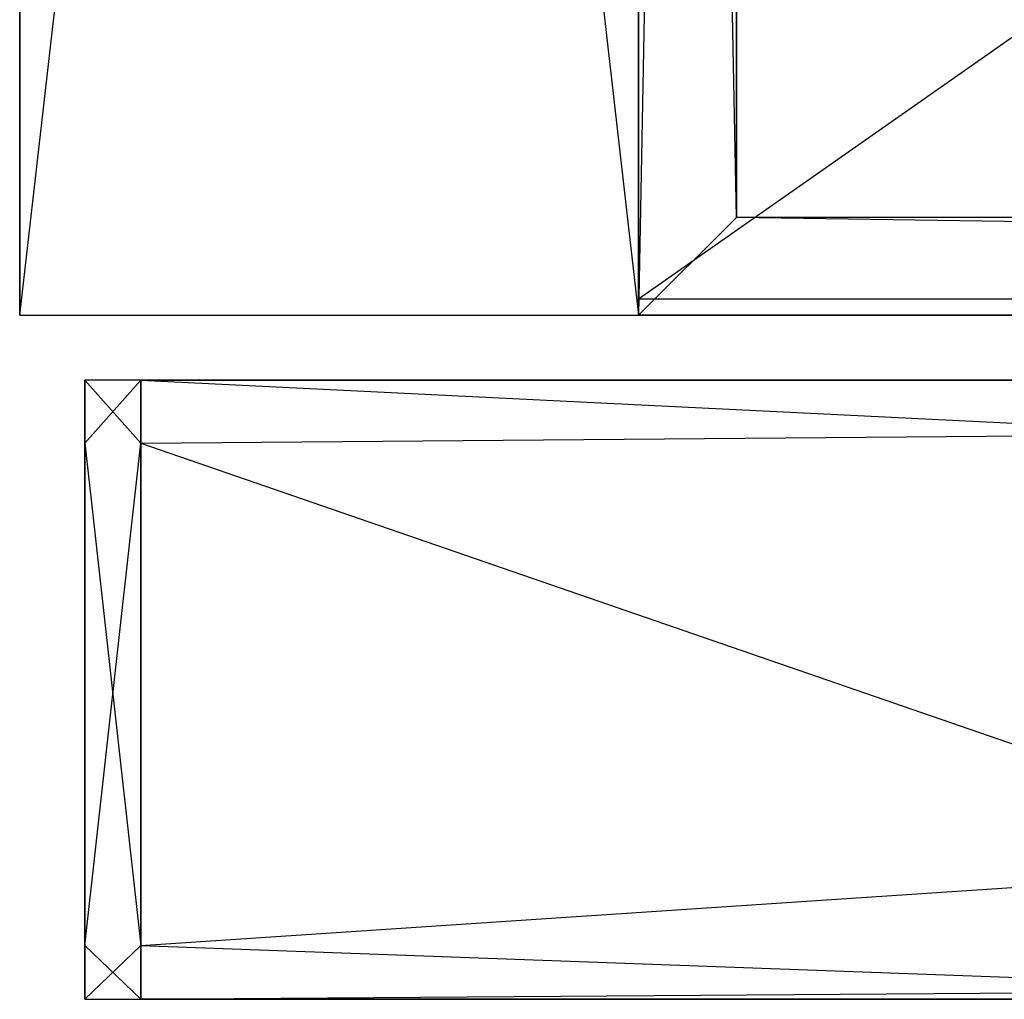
# Model space of a CAD drawing. Extents: x 0 to 0.24, y -0.189 to 0.
# Tile 1 of 19: x 0 to 0.03, y -0.187 to -0.157. Entities that reach past the tile are written whole.
import ezdxf

# ---------------------------------------------------------------- set-up
doc = ezdxf.new("R2010")
doc.units = 0
for name, color, linetype in [('L0_KORPUS_N_A81900__5___REPLACE', 7, 'CONTINUOUS'), ('L1_KORPUS_N_A81900__4___REPLACE', 7, 'CONTINUOUS'), ('L4_KORPUS_N_A81900__1___REPLACE', 7, 'CONTINUOUS'), ('L9_FRONT_N_A81900__0___REPLACEM', 7, 'CONTINUOUS')]:
    doc.layers.add(name, color=color, linetype=linetype)

msp = doc.modelspace()

# ---------------------------------------------------------------- linework, layer by layer
at = {"layer": 'L0_KORPUS_N_A81900__5___REPLACE', "color": 250}
for points, invisible_edges in [([(0.019, -0.166, 0.62), (0.019, 0, 0.56), (0.019, -0.166, 0.56), (0.019, -0.166, 0.62)], 13), ([(0.019, 0, 0.56), (0.019, -0.166, 0.62), (0.019, 0, 0.62), (0.019, 0, 0.56)], 14), ([(0.019, -0.166, 0.62), (0.022, -0.163, 0.62), (0.019, 0, 0.62), (0.019, -0.166, 0.62)], 13), ([(0.022, 0, 0.62), (0.019, 0, 0.62), (0.022, -0.163, 0.62), (0.022, 0, 0.62)], 15), ([(0.022, 0, 0.56), (0.019, -0.166, 0.56), (0.019, 0, 0.56), (0.022, 0, 0.56)], 10), ([(0.019, -0.166, 0.56), (0.022, 0, 0.56), (0.022, -0.163, 0.56), (0.019, -0.166, 0.56)], 13), ([(0.022, 0, 0.56), (0.022, -0.163, 0.62), (0.022, -0.163, 0.56), (0.022, 0, 0.56)], 13), ([(0.022, -0.163, 0.62), (0.022, 0, 0.56), (0.022, 0, 0.62), (0.022, -0.163, 0.62)], 14), ([(0.022, -0.163, 0.62), (0.019, -0.166, 0.62), (0.221, -0.166, 0.62), (0.022, -0.163, 0.62)], 10), ([(0.019, -0.166, 0.56), (0.022, -0.163, 0.56), (0.221, -0.166, 0.56), (0.019, -0.166, 0.56)], 10), ([(0.022, -0.163, 0.62), (0.218, -0.163, 0.56), (0.022, -0.163, 0.56), (0.022, -0.163, 0.62)], 13), ([(0.218, -0.163, 0.56), (0.022, -0.163, 0.62), (0.218, -0.163, 0.62), (0.218, -0.163, 0.56)], 14), ([(0.022, -0.163, 0.62), (0.221, -0.166, 0.62), (0.218, -0.163, 0.62), (0.022, -0.163, 0.62)], 13), ([(0.221, -0.166, 0.56), (0.022, -0.163, 0.56), (0.218, -0.163, 0.56), (0.221, -0.166, 0.56)], 15), ([(0.221, -0.166, 0.62), (0.019, -0.166, 0.56), (0.221, -0.166, 0.56), (0.221, -0.166, 0.62)], 13), ([(0.019, -0.166, 0.56), (0.221, -0.166, 0.62), (0.019, -0.166, 0.62), (0.019, -0.166, 0.56)], 14)]:
    msp.add_3dface(points, dxfattribs=dict(at, invisible_edges=invisible_edges))
at = {"layer": 'L1_KORPUS_N_A81900__4___REPLACE', "color": 8}
for points, invisible_edges in [([(0, -0.166, 0.6), (0, 0), (0, -0.166), (0, -0.166, 0.6)], 13), ([(0, 0), (0, -0.166, 0.6), (0, 0, 0.6), (0, 0)], 14), ([(0.019, -0.166, 0.6), (0, 0, 0.6), (0, -0.166, 0.6), (0.019, -0.166, 0.6)], 13), ([(0, 0, 0.6), (0.019, -0.166, 0.6), (0.019, 0, 0.6), (0, 0, 0.6)], 14), ([(0.019, 0), (0, -0.166), (0, 0), (0.019, 0)], 13), ([(0, -0.166), (0.019, 0), (0.019, -0.166), (0, -0.166)], 14), ([(0.019, 0), (0.019, -0.166, 0.6), (0.019, -0.166), (0.019, 0)], 13), ([(0.019, -0.166, 0.6), (0.019, 0), (0.019, 0, 0.6), (0.019, -0.166, 0.6)], 14), ([(0.019, -0.166, 0.6), (0, -0.166), (0.019, -0.166), (0.019, -0.166, 0.6)], 13), ([(0, -0.166), (0.019, -0.166, 0.6), (0, -0.166, 0.6), (0, -0.166)], 14)]:
    msp.add_3dface(points, dxfattribs=dict(at, invisible_edges=invisible_edges))
at = {"layer": 'L4_KORPUS_N_A81900__1___REPLACE', "color": 8}
for points, invisible_edges in [([(0.221, -0.1655, 0.0195), (0.019, -0.024, 0.0195), (0.019, -0.1655, 0.0195), (0.221, -0.1655, 0.0195)], 13), ([(0.019, -0.024, 0.0195), (0.221, -0.1655, 0.0195), (0.221, -0.024, 0.0195), (0.019, -0.024, 0.0195)], 14), ([(0.221, -0.024, 0.0005), (0.019, -0.1655, 0.0005), (0.019, -0.024, 0.0005), (0.221, -0.024, 0.0005)], 13), ([(0.019, -0.1655, 0.0005), (0.221, -0.024, 0.0005), (0.221, -0.1655, 0.0005), (0.019, -0.1655, 0.0005)], 14), ([(0.019, -0.1655, 0.0195), (0.019, -0.024, 0.0005), (0.019, -0.1655, 0.0005), (0.019, -0.1655, 0.0195)], 13), ([(0.019, -0.024, 0.0005), (0.019, -0.1655, 0.0195), (0.019, -0.024, 0.0195), (0.019, -0.024, 0.0005)], 14), ([(0.221, -0.1655, 0.0195), (0.019, -0.1655, 0.0005), (0.221, -0.1655, 0.0005), (0.221, -0.1655, 0.0195)], 13), ([(0.019, -0.1655, 0.0005), (0.221, -0.1655, 0.0195), (0.019, -0.1655, 0.0195), (0.019, -0.1655, 0.0005)], 14)]:
    msp.add_3dface(points, dxfattribs=dict(at, invisible_edges=invisible_edges))
at = {"layer": 'L9_FRONT_N_A81900__0___REPLACEM', "color": 8}
for points, invisible_edges in [([(0.002, -0.168, 0.00371), (0.003722, -0.168, 0.002), (0.002, -0.168, 0.002), (0.002, -0.168, 0.00371)], 13), ([(0.003722, -0.168, 0.002), (0.002, -0.168, 0.00371), (0.003722, -0.168, 0.00371), (0.003722, -0.168, 0.002)], 14), ([(0.002, -0.169928, 0.00371), (0.002, -0.168, 0.002), (0.002, -0.169928, 0.002), (0.002, -0.169928, 0.00371)], 13), ([(0.002, -0.168, 0.002), (0.002, -0.169928, 0.00371), (0.002, -0.168, 0.00371), (0.002, -0.168, 0.002)], 14), ([(0.002, -0.168, 0.596586), (0.003722, -0.168, 0.00371), (0.002, -0.168, 0.00371), (0.002, -0.168, 0.596586)], 13), ([(0.003722, -0.168, 0.00371), (0.002, -0.168, 0.596586), (0.003722, -0.168, 0.596586), (0.003722, -0.168, 0.00371)], 14), ([(0.002, -0.169928, 0.598), (0.002, -0.168, 0.596586), (0.002, -0.169928, 0.596586), (0.002, -0.169928, 0.598)], 13), ([(0.002, -0.168, 0.596586), (0.002, -0.169928, 0.598), (0.002, -0.168, 0.598), (0.002, -0.168, 0.596586)], 14), ([(0.003722, -0.168, 0.002), (0.002, -0.169928, 0.002), (0.002, -0.168, 0.002), (0.003722, -0.168, 0.002)], 13), ([(0.002, -0.169928, 0.002), (0.003722, -0.168, 0.002), (0.003722, -0.169928, 0.002), (0.002, -0.169928, 0.002)], 14), ([(0.003722, -0.169928, 0.598), (0.002, -0.168, 0.598), (0.002, -0.169928, 0.598), (0.003722, -0.169928, 0.598)], 13), ([(0.002, -0.168, 0.598), (0.003722, -0.169928, 0.598), (0.003722, -0.168, 0.598), (0.002, -0.168, 0.598)], 14), ([(0.002, -0.168, 0.598), (0.003722, -0.168, 0.596586), (0.002, -0.168, 0.596586), (0.002, -0.168, 0.598)], 13), ([(0.003722, -0.168, 0.596586), (0.002, -0.168, 0.598), (0.003722, -0.168, 0.598), (0.003722, -0.168, 0.596586)], 14), ([(0.002, -0.169928, 0.596586), (0.002, -0.168, 0.00371), (0.002, -0.169928, 0.00371), (0.002, -0.169928, 0.596586)], 13), ([(0.002, -0.168, 0.00371), (0.002, -0.169928, 0.596586), (0.002, -0.168, 0.596586), (0.002, -0.168, 0.00371)], 14), ([(0.003722, -0.168, 0.00371), (0.236193, -0.168, 0.002), (0.003722, -0.168, 0.002), (0.003722, -0.168, 0.00371)], 13), ([(0.236193, -0.168, 0.002), (0.003722, -0.168, 0.00371), (0.236193, -0.168, 0.00371), (0.236193, -0.168, 0.002)], 14), ([(0.003722, -0.168, 0.596586), (0.236193, -0.168, 0.00371), (0.003722, -0.168, 0.00371), (0.003722, -0.168, 0.596586)], 13), ([(0.236193, -0.168, 0.00371), (0.003722, -0.168, 0.596586), (0.049602, -0.168, 0.571935), (0.236193, -0.168, 0.00371)], 10), ([(0.049602, -0.168, 0.571935), (0.003722, -0.168, 0.596586), (0.047039, -0.168, 0.574039), (0.049602, -0.168, 0.571935)], 13), ([(0.047039, -0.168, 0.574039), (0.003722, -0.168, 0.596586), (0.044935, -0.168, 0.576602), (0.047039, -0.168, 0.574039)], 10), ([(0.044935, -0.168, 0.576602), (0.003722, -0.168, 0.596586), (0.043372, -0.168, 0.579527), (0.044935, -0.168, 0.576602)], 13), ([(0.043372, -0.168, 0.579527), (0.003722, -0.168, 0.596586), (0.04241, -0.168, 0.5827), (0.043372, -0.168, 0.579527)], 10), ([(0.04241, -0.168, 0.5827), (0.003722, -0.168, 0.596586), (0.042166, -0.168, 0.584342), (0.04241, -0.168, 0.5827)], 13), ([(0.042166, -0.168, 0.584342), (0.003722, -0.168, 0.596586), (0.042101, -0.168, 0.596586), (0.042166, -0.168, 0.584342)], 10), ([(0.236193, -0.168, 0.002), (0.003722, -0.169928, 0.002), (0.003722, -0.168, 0.002), (0.236193, -0.168, 0.002)], 13), ([(0.003722, -0.169928, 0.002), (0.236193, -0.168, 0.002), (0.236193, -0.169928, 0.002), (0.003722, -0.169928, 0.002)], 14), ([(0.042786, -0.169928, 0.598), (0.003722, -0.168, 0.598), (0.003722, -0.169928, 0.598), (0.042786, -0.169928, 0.598)], 13), ([(0.003722, -0.168, 0.598), (0.042786, -0.169928, 0.598), (0.042085, -0.168, 0.598), (0.003722, -0.168, 0.598)], 14), ([(0.003722, -0.168, 0.598), (0.042101, -0.168, 0.596586), (0.003722, -0.168, 0.596586), (0.003722, -0.168, 0.598)], 13), ([(0.042101, -0.168, 0.596586), (0.003722, -0.168, 0.598), (0.042085, -0.168, 0.598), (0.042101, -0.168, 0.596586)], 14), ([(0.002, -0.185345, 0.00371), (0.002, -0.169928, 0.002), (0.002, -0.185345, 0.002), (0.002, -0.185345, 0.00371)], 13), ([(0.002, -0.169928, 0.002), (0.002, -0.185345, 0.00371), (0.002, -0.169928, 0.00371), (0.002, -0.169928, 0.002)], 14), ([(0.002, -0.185345, 0.596586), (0.002, -0.169928, 0.00371), (0.002, -0.185345, 0.00371), (0.002, -0.185345, 0.596586)], 13), ([(0.002, -0.169928, 0.00371), (0.002, -0.185345, 0.596586), (0.002, -0.169928, 0.596586), (0.002, -0.169928, 0.00371)], 14), ([(0.002, -0.185345, 0.598), (0.002, -0.169928, 0.596586), (0.002, -0.185345, 0.596586), (0.002, -0.185345, 0.598)], 13), ([(0.002, -0.169928, 0.596586), (0.002, -0.185345, 0.598), (0.002, -0.169928, 0.598), (0.002, -0.169928, 0.596586)], 14), ([(0.003722, -0.169928, 0.002), (0.002, -0.185345, 0.002), (0.002, -0.169928, 0.002), (0.003722, -0.169928, 0.002)], 13), ([(0.002, -0.185345, 0.002), (0.003722, -0.169928, 0.002), (0.003722, -0.185345, 0.002), (0.002, -0.185345, 0.002)], 14), ([(0.003722, -0.185345, 0.598), (0.002, -0.169928, 0.598), (0.002, -0.185345, 0.598), (0.003722, -0.185345, 0.598)], 13), ([(0.002, -0.169928, 0.598), (0.003722, -0.185345, 0.598), (0.003722, -0.169928, 0.598), (0.002, -0.169928, 0.598)], 14), ([(0.236193, -0.169928, 0.002), (0.003722, -0.185345, 0.002), (0.003722, -0.169928, 0.002), (0.236193, -0.169928, 0.002)], 13), ([(0.003722, -0.185345, 0.002), (0.236193, -0.169928, 0.002), (0.236193, -0.185345, 0.002), (0.003722, -0.185345, 0.002)], 14), ([(0.048398, -0.185345, 0.598), (0.003722, -0.169928, 0.598), (0.003722, -0.185345, 0.598), (0.048398, -0.185345, 0.598)], 13), ([(0.003722, -0.169928, 0.598), (0.048398, -0.185345, 0.598), (0.042786, -0.169928, 0.598), (0.003722, -0.169928, 0.598)], 14), ([(0.002, -0.187, 0.00371), (0.002, -0.185345, 0.002), (0.002, -0.187, 0.002), (0.002, -0.187, 0.00371)], 13), ([(0.002, -0.185345, 0.002), (0.002, -0.187, 0.00371), (0.002, -0.185345, 0.00371), (0.002, -0.185345, 0.002)], 14), ([(0.002, -0.187, 0.598), (0.002, -0.185345, 0.596586), (0.002, -0.187, 0.596586), (0.002, -0.187, 0.598)], 13), ([(0.002, -0.185345, 0.596586), (0.002, -0.187, 0.598), (0.002, -0.185345, 0.598), (0.002, -0.185345, 0.596586)], 14), ([(0.002, -0.187, 0.596586), (0.002, -0.185345, 0.00371), (0.002, -0.187, 0.00371), (0.002, -0.187, 0.596586)], 13), ([(0.002, -0.185345, 0.00371), (0.002, -0.187, 0.596586), (0.002, -0.185345, 0.596586), (0.002, -0.185345, 0.00371)], 14), ([(0.003722, -0.185345, 0.002), (0.002, -0.187, 0.002), (0.002, -0.185345, 0.002), (0.003722, -0.185345, 0.002)], 13), ([(0.002, -0.187, 0.002), (0.003722, -0.185345, 0.002), (0.003722, -0.187, 0.002), (0.002, -0.187, 0.002)], 14), ([(0.003722, -0.187, 0.598), (0.002, -0.185345, 0.598), (0.002, -0.187, 0.598), (0.003722, -0.187, 0.598)], 13), ([(0.002, -0.185345, 0.598), (0.003722, -0.187, 0.598), (0.003722, -0.185345, 0.598), (0.002, -0.185345, 0.598)], 14), ([(0.236193, -0.185345, 0.002), (0.003722, -0.187, 0.002), (0.003722, -0.185345, 0.002), (0.236193, -0.185345, 0.002)], 13), ([(0.003722, -0.187, 0.002), (0.236193, -0.185345, 0.002), (0.236193, -0.187, 0.002), (0.003722, -0.187, 0.002)], 14), ([(0.049, -0.187, 0.598), (0.003722, -0.185345, 0.598), (0.003722, -0.187, 0.598), (0.049, -0.187, 0.598)], 13), ([(0.003722, -0.185345, 0.598), (0.049, -0.187, 0.598), (0.048398, -0.185345, 0.598), (0.003722, -0.185345, 0.598)], 14), ([(0.003722, -0.187, 0.596586), (0.002, -0.187, 0.00371), (0.003722, -0.187, 0.00371), (0.003722, -0.187, 0.596586)], 13), ([(0.002, -0.187, 0.00371), (0.003722, -0.187, 0.596586), (0.002, -0.187, 0.596586), (0.002, -0.187, 0.00371)], 14), ([(0.003722, -0.187, 0.598), (0.002, -0.187, 0.596586), (0.003722, -0.187, 0.596586), (0.003722, -0.187, 0.598)], 13), ([(0.002, -0.187, 0.596586), (0.003722, -0.187, 0.598), (0.002, -0.187, 0.598), (0.002, -0.187, 0.596586)], 14), ([(0.003722, -0.187, 0.00371), (0.002, -0.187, 0.002), (0.003722, -0.187, 0.002), (0.003722, -0.187, 0.00371)], 13), ([(0.002, -0.187, 0.002), (0.003722, -0.187, 0.00371), (0.002, -0.187, 0.00371), (0.002, -0.187, 0.002)], 14), ([(0.236193, -0.187, 0.596382), (0.003722, -0.187, 0.00371), (0.236193, -0.187, 0.00371), (0.236193, -0.187, 0.596382)], 13), ([(0.003722, -0.187, 0.00371), (0.236193, -0.187, 0.596382), (0.184827, -0.187, 0.576761), (0.003722, -0.187, 0.00371)], 10), ([(0.003722, -0.187, 0.00371), (0.184827, -0.187, 0.576761), (0.182951, -0.187, 0.576192), (0.003722, -0.187, 0.00371)], 13), ([(0.003722, -0.187, 0.00371), (0.182951, -0.187, 0.576192), (0.181, -0.187, 0.576), (0.003722, -0.187, 0.00371)], 10), ([(0.003722, -0.187, 0.00371), (0.055173, -0.187, 0.576761), (0.003722, -0.187, 0.596586), (0.003722, -0.187, 0.00371)], 10), ([(0.055173, -0.187, 0.576761), (0.003722, -0.187, 0.00371), (0.057049, -0.187, 0.576192), (0.055173, -0.187, 0.576761)], 13), ([(0.057049, -0.187, 0.576192), (0.003722, -0.187, 0.00371), (0.059, -0.187, 0.576), (0.057049, -0.187, 0.576192)], 10), ([(0.059, -0.187, 0.576), (0.003722, -0.187, 0.00371), (0.181, -0.187, 0.576), (0.059, -0.187, 0.576)], 15), ([(0.003722, -0.187, 0.596586), (0.055173, -0.187, 0.576761), (0.053444, -0.187, 0.577685), (0.003722, -0.187, 0.596586)], 15), ([(0.003722, -0.187, 0.596586), (0.053444, -0.187, 0.577685), (0.051929, -0.187, 0.578929), (0.003722, -0.187, 0.596586)], 15), ([(0.003722, -0.187, 0.596586), (0.051929, -0.187, 0.578929), (0.050685, -0.187, 0.580444), (0.003722, -0.187, 0.596586)], 15), ([(0.003722, -0.187, 0.596586), (0.050685, -0.187, 0.580444), (0.049761, -0.187, 0.582173), (0.003722, -0.187, 0.596586)], 15), ([(0.003722, -0.187, 0.596586), (0.049761, -0.187, 0.582173), (0.049192, -0.187, 0.584049), (0.003722, -0.187, 0.596586)], 15), ([(0.003722, -0.187, 0.596586), (0.049192, -0.187, 0.584049), (0.049, -0.187, 0.586), (0.003722, -0.187, 0.596586)], 15), ([(0.003722, -0.187, 0.596586), (0.049, -0.187, 0.586), (0.049, -0.187, 0.596586), (0.003722, -0.187, 0.596586)], 11), ([(0.049, -0.187, 0.598), (0.003722, -0.187, 0.596586), (0.049, -0.187, 0.596586), (0.049, -0.187, 0.598)], 13), ([(0.003722, -0.187, 0.596586), (0.049, -0.187, 0.598), (0.003722, -0.187, 0.598), (0.003722, -0.187, 0.596586)], 14), ([(0.236193, -0.187, 0.00371), (0.003722, -0.187, 0.002), (0.236193, -0.187, 0.002), (0.236193, -0.187, 0.00371)], 13), ([(0.003722, -0.187, 0.002), (0.236193, -0.187, 0.00371), (0.003722, -0.187, 0.00371), (0.003722, -0.187, 0.002)], 14)]:
    msp.add_3dface(points, dxfattribs=dict(at, invisible_edges=invisible_edges))

doc.saveas('drawing.dxf')
